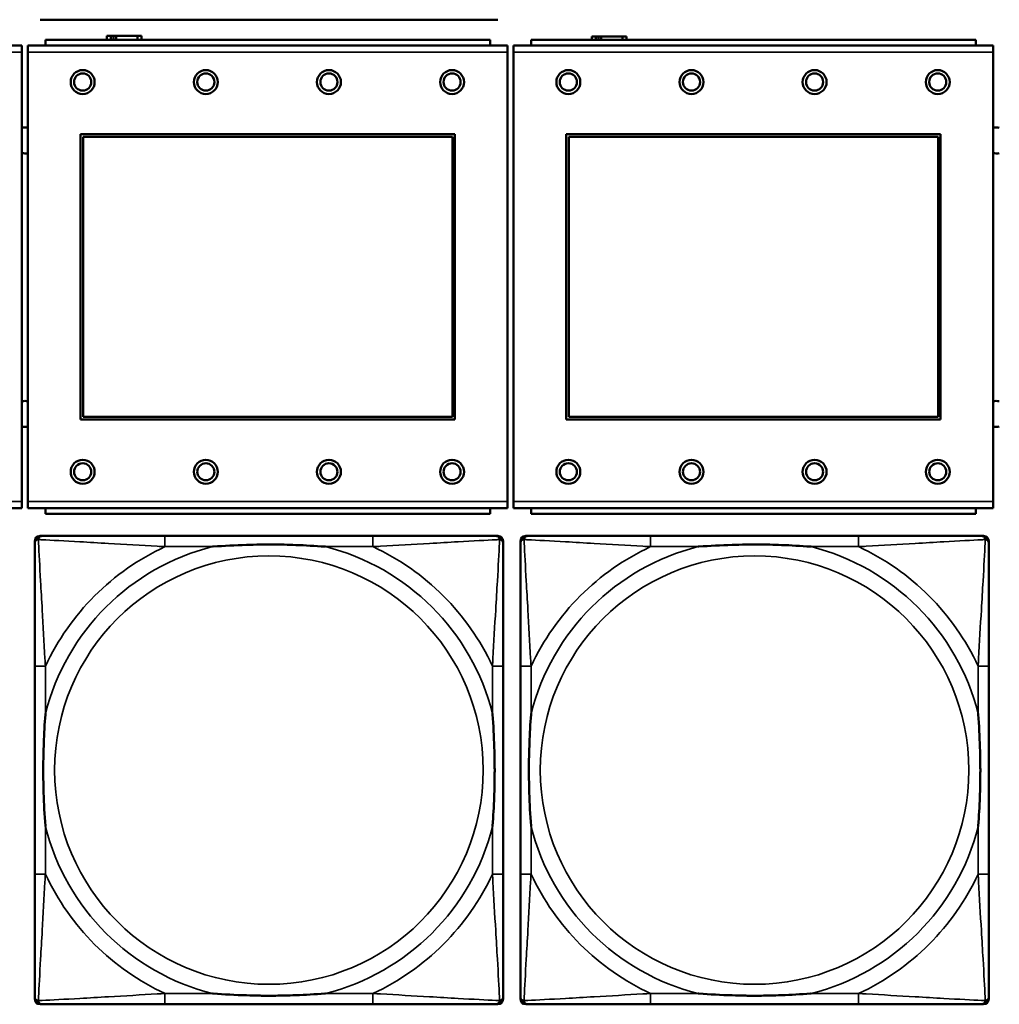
# Model space of a CAD drawing. Header units: inches. Extents: x 1.9 to 64.4, y 1.6 to 69.2.
# Tile 159 of 256: x 36.6 to 38.1, y 50.9 to 52.3. Entities that reach past the tile are written whole.
import ezdxf

# ---------------------------------------------------------------- set-up
doc = ezdxf.new("R2010")
doc.units = ezdxf.units.IN
doc.header["$MEASUREMENT"] = 0
doc.layers.add('Visible (ANSI)', color=7, linetype='Continuous', lineweight=50)
doc.layers.add('Visible Narrow (ANSI)', color=7, linetype='Continuous', lineweight=35)

msp = doc.modelspace()

# ---------------------------------------------------------------- linework, layer by layer
at = {"layer": 'Visible (ANSI)'}
for p, q in [((37.3236, 52.341), (36.6544, 52.341)), ((36.7577, 52.3176), (36.7519, 52.3176)), ((36.7519, 52.3176), (36.7519, 52.3114)), ((36.7577, 52.3176), (36.7617, 52.3176)), ((36.7577, 52.3114), (36.7577, 52.3176)), ((36.7617, 52.3114), (36.7617, 52.3176)), ((36.7617, 52.3176), (36.7658, 52.3176)), ((36.7658, 52.3176), (36.7658, 52.3114)), ((36.7658, 52.3176), (36.797, 52.3176)), ((36.797, 52.3176), (36.797, 52.3114)), ((36.8029, 52.3176), (36.797, 52.3176)), ((36.8029, 52.3114), (36.8029, 52.3176)), ((37.4667, 52.3166), (37.4609, 52.3166)), ((37.4609, 52.3166), (37.4609, 52.3114)), ((37.4667, 52.3166), (37.4707, 52.3166)), ((37.4667, 52.3114), (37.4667, 52.3166)), ((37.4707, 52.3114), (37.4707, 52.3166)), ((37.4707, 52.3166), (37.4748, 52.3166)), ((37.4748, 52.3166), (37.4748, 52.3114)), ((37.4748, 52.3166), (37.506, 52.3166)), ((37.506, 52.3166), (37.506, 52.3114)), ((37.5119, 52.3166), (37.506, 52.3166)), ((37.5119, 52.3114), (37.5119, 52.3166)), ((36.6277, 52.3034), (35.9267, 52.3034)), ((36.6277, 52.3034), (36.6277, 52.2934)), ((37.3377, 52.3034), (36.6367, 52.3034)), ((36.6367, 52.2934), (36.6367, 52.3034)), ((37.3122, 52.3114), (36.6622, 52.3114)), ((36.6622, 52.3034), (36.6622, 52.3114)), ((37.3122, 52.3114), (37.3122, 52.3034)), ((37.3377, 52.3034), (37.3377, 52.2934)), ((38.0477, 52.3034), (37.3467, 52.3034)), ((37.3467, 52.2934), (37.3467, 52.3034)), ((38.0222, 52.3114), (37.3722, 52.3114)), ((37.3722, 52.3034), (37.3722, 52.3114)), ((38.0222, 52.3114), (38.0222, 52.3034)), ((38.0477, 52.3034), (38.0477, 52.2934)), ((36.6277, 51.6364), (36.6277, 52.2934)), ((36.6367, 52.2934), (36.6367, 51.6364)), ((37.3377, 51.6364), (37.3377, 52.2934)), ((37.3467, 52.2934), (37.3467, 51.6364)), ((38.0477, 51.6364), (38.0477, 52.2934)), ((36.7137, 51.7564), (36.7137, 52.1734)), ((36.7137, 52.1734), (37.2607, 52.1734)), ((37.2607, 52.1734), (37.2607, 51.7564)), ((37.4237, 51.7564), (37.4237, 52.1734)), ((37.4237, 52.1734), (37.9707, 52.1734)), ((37.9707, 52.1734), (37.9707, 51.7564)), ((36.7173, 52.1698), (37.2571, 52.1698)), ((36.7173, 51.76), (36.7173, 52.1698)), ((37.2571, 52.1698), (37.2571, 51.76)), ((37.4273, 52.1698), (37.9671, 52.1698)), ((37.4273, 51.76), (37.4273, 52.1698)), ((37.9671, 52.1698), (37.9671, 51.76)), ((37.2607, 51.7564), (36.7137, 51.7564)), ((37.2571, 51.76), (36.7173, 51.76)), ((37.9707, 51.7564), (37.4237, 51.7564)), ((37.9671, 51.76), (37.4273, 51.76)), ((35.9267, 51.6264), (36.6277, 51.6264)), ((36.6277, 51.6364), (36.6277, 51.6264)), ((36.6367, 51.6264), (36.6367, 51.6364)), ((36.6367, 51.6264), (37.3377, 51.6264)), ((36.6622, 51.6264), (36.6622, 51.6184)), ((37.3122, 51.6184), (37.3122, 51.6264)), ((37.3377, 51.6364), (37.3377, 51.6264)), ((37.3467, 51.6264), (37.3467, 51.6364)), ((37.3467, 51.6264), (38.0477, 51.6264)), ((37.3722, 51.6264), (37.3722, 51.6184)), ((38.0222, 51.6184), (38.0222, 51.6264)), ((38.0477, 51.6364), (38.0477, 51.6264)), ((37.3122, 51.6184), (36.6622, 51.6184)), ((38.0222, 51.6184), (37.3722, 51.6184)), ((36.6544, 51.586), (36.6583, 51.586)), ((37.141, 51.586), (36.837, 51.586)), ((37.3197, 51.586), (37.3236, 51.586)), ((37.3644, 51.586), (37.3683, 51.586)), ((37.851, 51.586), (37.547, 51.586)), ((38.0297, 51.586), (38.0336, 51.586)), ((36.6465, 50.9089), (36.6465, 51.5781)), ((37.3315, 51.5781), (37.3315, 51.5742)), ((37.3565, 50.9089), (37.3565, 51.5781)), ((38.0415, 51.5781), (38.0415, 51.5742)), ((36.6465, 51.3955), (36.6465, 51.0915)), ((37.3315, 51.0915), (37.3315, 51.3955)), ((37.3565, 51.3955), (37.3565, 51.0915)), ((38.0415, 51.0915), (38.0415, 51.3955)), ((37.3315, 50.9128), (37.3315, 50.9089)), ((38.0415, 50.9128), (38.0415, 50.9089)), ((37.3236, 50.901), (36.6544, 50.901)), ((36.837, 50.901), (37.141, 50.901)), ((38.0336, 50.901), (37.3644, 50.901)), ((37.547, 50.901), (37.851, 50.901))]:
    msp.add_line(p, q, dxfattribs=at)
for centre, radius in [((36.7167, 52.2498), 0.0175), ((36.7167, 52.2498), 0.0125), ((36.8967, 52.2498), 0.0175), ((36.8967, 52.2498), 0.0125), ((37.0767, 52.2498), 0.0175), ((37.0767, 52.2498), 0.0125), ((37.2567, 52.2498), 0.0175), ((37.2567, 52.2498), 0.0125), ((37.4267, 52.2498), 0.0175), ((37.4267, 52.2498), 0.0125), ((37.6067, 52.2498), 0.0175), ((37.6067, 52.2498), 0.0125), ((37.7867, 52.2498), 0.0175), ((37.7867, 52.2498), 0.0125), ((37.9667, 52.2498), 0.0175), ((37.9667, 52.2498), 0.0125), ((36.7167, 51.6798), 0.0175), ((36.8967, 51.6798), 0.0175), ((37.0767, 51.6798), 0.0175), ((37.2567, 51.6798), 0.0175), ((37.4267, 51.6798), 0.0175), ((37.6067, 51.6798), 0.0175), ((37.7867, 51.6798), 0.0175), ((37.9667, 51.6798), 0.0175), ((36.7167, 51.6798), 0.0125), ((36.8967, 51.6798), 0.0125), ((37.0767, 51.6798), 0.0125), ((37.2567, 51.6798), 0.0125), ((37.4267, 51.6798), 0.0125), ((37.6067, 51.6798), 0.0125), ((37.7867, 51.6798), 0.0125), ((37.9667, 51.6798), 0.0125)]:
    msp.add_circle(centre, radius, dxfattribs=at)
for centre, radius, start, end in [((36.6324, 52.1644), 0.019, 76.8578, 104.2596), ((38.0525, 52.1644), 0.019, 77.2601, 104.6645), ((36.6324, 52.1644), 0.019, 255.7404, 283.1422), ((38.0525, 52.1644), 0.019, 255.3355, 282.7399), ((36.6324, 51.7644), 0.019, 76.8578, 104.2596), ((38.0525, 51.7644), 0.019, 77.2601, 104.6645), ((36.6324, 51.7644), 0.019, 255.7404, 283.1422), ((38.0525, 51.7644), 0.019, 255.3355, 282.7399), ((36.6544, 51.5781), 0.00787, 90, 180), ((36.6583, 51.5742), 0.0118, 90, 180), ((37.3197, 51.5742), 0.0118, 0, 90), ((37.3236, 51.5781), 0.00787, 0, 90), ((37.3644, 51.5781), 0.00787, 90, 180), ((37.3683, 51.5742), 0.0118, 90, 180), ((38.0297, 51.5742), 0.0118, 0, 90), ((38.0336, 51.5781), 0.00787, 0, 90), ((36.6583, 50.9128), 0.0118, 180, 270), ((36.6544, 50.9089), 0.00787, 180, 270), ((37.3197, 50.9128), 0.0118, 270, 360), ((37.3236, 50.9089), 0.00787, 270, 0), ((37.3683, 50.9128), 0.0118, 180, 270), ((37.3644, 50.9089), 0.00787, 180, 270), ((38.0297, 50.9128), 0.0118, 270, 360), ((38.0336, 50.9089), 0.00787, 270, 0)]:
    msp.add_arc(centre, radius, start, end, dxfattribs=at)
for points, knots in [([(36.837, 51.586), (36.8335, 51.586), (36.8299, 51.586), (36.8263, 51.586), (36.7931, 51.586), (36.7594, 51.586), (36.7285, 51.586), (36.7016, 51.586), (36.676, 51.586), (36.6626, 51.586), (36.661, 51.586), (36.6595, 51.586), (36.6583, 51.586)], [0, 0, 0, 0, 0.0272471, 0.0272471, 0.0272471, 0.2790553, 0.2790553, 0.2790553, 0.4988354, 0.4988354, 0.4988354, 0.5252205, 0.5252205, 0.5252205, 0.5252205]), ([(37.3197, 51.586), (37.3048, 51.586), (37.2632, 51.586), (37.2226, 51.586), (37.196, 51.586), (37.1682, 51.586), (37.141, 51.586)], [-0.5252205, -0.5252205, -0.5252205, -0.5252205, -0.20743, -0.20743, -0.20743, 0, 0, 0, 0]), ([(37.547, 51.586), (37.5435, 51.586), (37.5399, 51.586), (37.5363, 51.586), (37.5031, 51.586), (37.4694, 51.586), (37.4385, 51.586), (37.4116, 51.586), (37.386, 51.586), (37.3726, 51.586), (37.371, 51.586), (37.3695, 51.586), (37.3683, 51.586)], [0, 0, 0, 0, 0.0272471, 0.0272471, 0.0272471, 0.2790553, 0.2790553, 0.2790553, 0.4988354, 0.4988354, 0.4988354, 0.5252205, 0.5252205, 0.5252205, 0.5252205]), ([(38.0297, 51.586), (38.0148, 51.586), (37.9732, 51.586), (37.9326, 51.586), (37.906, 51.586), (37.8782, 51.586), (37.851, 51.586)], [-0.5252205, -0.5252205, -0.5252205, -0.5252205, -0.20743, -0.20743, -0.20743, 0, 0, 0, 0]), ([(36.6465, 51.5742), (36.6465, 51.5593), (36.6465, 51.5177), (36.6465, 51.4771), (36.6465, 51.4505), (36.6465, 51.4227), (36.6465, 51.3955)], [-0.5252205, -0.5252205, -0.5252205, -0.5252205, -0.20743, -0.20743, -0.20743, 0, 0, 0, 0]), ([(36.9063, 51.5703), (36.9067, 51.5703), (36.9071, 51.5703), (36.9236, 51.5716), (36.9397, 51.5724), (36.9627, 51.5731), (36.9694, 51.5733), (36.9785, 51.5734), (36.981, 51.5734), (36.9851, 51.5734), (36.9867, 51.5734), (36.9898, 51.5734), (36.9913, 51.5734), (36.9949, 51.5734), (36.997, 51.5734), (37.0031, 51.5734), (37.0073, 51.5733), (37.017, 51.5731), (37.0226, 51.5729), (37.0424, 51.5722), (37.0564, 51.5714), (37.0709, 51.5703), (37.0713, 51.5703), (37.0718, 51.5703)], [-0.416114, -0.416114, -0.416114, -0.416114, -0.4127691, -0.4127691, -0.2896446, -0.2896446, -0.2388934, -0.2388934, -0.2201881, -0.2201881, -0.2080204, -0.2080204, -0.196499, -0.196499, -0.1809939, -0.1809939, -0.149741, -0.149741, -0.1073162, -0.1073162, 0, 0, 0.0033356, 0.0033356, 0.0033356, 0.0033356]), ([(37.3315, 51.3955), (37.3315, 51.399), (37.3315, 51.4026), (37.3315, 51.4062), (37.3315, 51.4394), (37.3315, 51.4731), (37.3315, 51.504), (37.3315, 51.5309), (37.3315, 51.5565), (37.3315, 51.5699), (37.3315, 51.5715), (37.3315, 51.573), (37.3315, 51.5742)], [0, 0, 0, 0, 0.0272471, 0.0272471, 0.0272471, 0.2790553, 0.2790553, 0.2790553, 0.4988354, 0.4988354, 0.4988354, 0.5252205, 0.5252205, 0.5252205, 0.5252205]), ([(37.3565, 51.5742), (37.3565, 51.5593), (37.3565, 51.5177), (37.3565, 51.4771), (37.3565, 51.4505), (37.3565, 51.4227), (37.3565, 51.3955)], [-0.5252205, -0.5252205, -0.5252205, -0.5252205, -0.20743, -0.20743, -0.20743, 0, 0, 0, 0]), ([(37.6163, 51.5703), (37.6167, 51.5703), (37.6171, 51.5703), (37.6336, 51.5716), (37.6497, 51.5724), (37.6727, 51.5731), (37.6794, 51.5733), (37.6885, 51.5734), (37.691, 51.5734), (37.6951, 51.5734), (37.6967, 51.5734), (37.6998, 51.5734), (37.7013, 51.5734), (37.7049, 51.5734), (37.707, 51.5734), (37.7131, 51.5734), (37.7173, 51.5733), (37.727, 51.5731), (37.7326, 51.5729), (37.7524, 51.5722), (37.7664, 51.5714), (37.7809, 51.5703), (37.7813, 51.5703), (37.7818, 51.5703)], [-0.416114, -0.416114, -0.416114, -0.416114, -0.4127691, -0.4127691, -0.2896446, -0.2896446, -0.2388934, -0.2388934, -0.2201881, -0.2201881, -0.2080204, -0.2080204, -0.196499, -0.196499, -0.1809939, -0.1809939, -0.149741, -0.149741, -0.1073162, -0.1073162, 0, 0, 0.0033356, 0.0033356, 0.0033356, 0.0033356]), ([(38.0415, 51.3955), (38.0415, 51.399), (38.0415, 51.4026), (38.0415, 51.4062), (38.0415, 51.4394), (38.0415, 51.4731), (38.0415, 51.504), (38.0415, 51.5309), (38.0415, 51.5565), (38.0415, 51.5699), (38.0415, 51.5715), (38.0415, 51.573), (38.0415, 51.5742)], [0, 0, 0, 0, 0.0272471, 0.0272471, 0.0272471, 0.2790553, 0.2790553, 0.2790553, 0.4988354, 0.4988354, 0.4988354, 0.5252205, 0.5252205, 0.5252205, 0.5252205]), ([(36.6622, 51.1608), (36.6622, 51.1612), (36.6622, 51.1616), (36.6609, 51.1781), (36.6601, 51.1942), (36.6594, 51.2171), (36.6592, 51.2238), (36.6591, 51.233), (36.6591, 51.2355), (36.6591, 51.2396), (36.6591, 51.2412), (36.6591, 51.2443), (36.6591, 51.2458), (36.6591, 51.2494), (36.6591, 51.2515), (36.6591, 51.2576), (36.6592, 51.2618), (36.6594, 51.2715), (36.6596, 51.2771), (36.6603, 51.2969), (36.6611, 51.3109), (36.6622, 51.3254), (36.6622, 51.3258), (36.6622, 51.3262)], [-0.416114, -0.416114, -0.416114, -0.416114, -0.4127691, -0.4127691, -0.2896446, -0.2896446, -0.2388934, -0.2388934, -0.2201881, -0.2201881, -0.2080204, -0.2080204, -0.196499, -0.196499, -0.1809939, -0.1809939, -0.149741, -0.149741, -0.1073162, -0.1073162, 0, 0, 0.0033356, 0.0033356, 0.0033356, 0.0033356]), ([(37.3158, 51.3262), (37.3158, 51.3258), (37.3158, 51.3254), (37.3171, 51.3089), (37.3179, 51.2928), (37.3187, 51.2699), (37.3188, 51.2632), (37.3189, 51.254), (37.3189, 51.2515), (37.3189, 51.2474), (37.319, 51.2458), (37.319, 51.2427), (37.319, 51.2412), (37.3189, 51.2376), (37.3189, 51.2356), (37.3189, 51.2294), (37.3188, 51.2252), (37.3186, 51.2155), (37.3184, 51.2099), (37.3177, 51.1902), (37.3169, 51.1761), (37.3158, 51.1616), (37.3158, 51.1612), (37.3158, 51.1608)], [-0.416114, -0.416114, -0.416114, -0.416114, -0.4127691, -0.4127691, -0.2896446, -0.2896446, -0.2388934, -0.2388934, -0.2201881, -0.2201881, -0.2080204, -0.2080204, -0.196499, -0.196499, -0.1809939, -0.1809939, -0.149741, -0.149741, -0.1073162, -0.1073162, 0, 0, 0.0033356, 0.0033356, 0.0033356, 0.0033356]), ([(37.3722, 51.1608), (37.3722, 51.1612), (37.3722, 51.1616), (37.3709, 51.1781), (37.3701, 51.1942), (37.3694, 51.2171), (37.3692, 51.2238), (37.3691, 51.233), (37.3691, 51.2355), (37.3691, 51.2396), (37.3691, 51.2412), (37.3691, 51.2443), (37.3691, 51.2458), (37.3691, 51.2494), (37.3691, 51.2515), (37.3691, 51.2576), (37.3692, 51.2618), (37.3694, 51.2715), (37.3696, 51.2771), (37.3703, 51.2969), (37.3711, 51.3109), (37.3722, 51.3254), (37.3722, 51.3258), (37.3722, 51.3262)], [-0.416114, -0.416114, -0.416114, -0.416114, -0.4127691, -0.4127691, -0.2896446, -0.2896446, -0.2388934, -0.2388934, -0.2201881, -0.2201881, -0.2080204, -0.2080204, -0.196499, -0.196499, -0.1809939, -0.1809939, -0.149741, -0.149741, -0.1073162, -0.1073162, 0, 0, 0.0033356, 0.0033356, 0.0033356, 0.0033356]), ([(38.0258, 51.3262), (38.0258, 51.3258), (38.0258, 51.3254), (38.0271, 51.3089), (38.0279, 51.2928), (38.0287, 51.2699), (38.0288, 51.2632), (38.0289, 51.254), (38.0289, 51.2515), (38.0289, 51.2474), (38.029, 51.2458), (38.029, 51.2427), (38.029, 51.2412), (38.0289, 51.2376), (38.0289, 51.2356), (38.0289, 51.2294), (38.0288, 51.2252), (38.0286, 51.2155), (38.0284, 51.2099), (38.0277, 51.1902), (38.0269, 51.1761), (38.0258, 51.1616), (38.0258, 51.1612), (38.0258, 51.1608)], [-0.416114, -0.416114, -0.416114, -0.416114, -0.4127691, -0.4127691, -0.2896446, -0.2896446, -0.2388934, -0.2388934, -0.2201881, -0.2201881, -0.2080204, -0.2080204, -0.196499, -0.196499, -0.1809939, -0.1809939, -0.149741, -0.149741, -0.1073162, -0.1073162, 0, 0, 0.0033356, 0.0033356, 0.0033356, 0.0033356]), ([(36.6465, 51.0915), (36.6465, 51.0643), (36.6465, 51.0365), (36.6465, 51.0099), (36.6465, 50.9693), (36.6465, 50.9277), (36.6465, 50.9128)], [3.9382945, 3.9382945, 3.9382945, 3.9382945, 4.1457245, 4.1457245, 4.1457245, 4.463515, 4.463515, 4.463515, 4.463515]), ([(37.3315, 50.9128), (37.3315, 50.9277), (37.3315, 50.9693), (37.3315, 51.0099), (37.3315, 51.0365), (37.3315, 51.0643), (37.3315, 51.0915)], [-0.5252205, -0.5252205, -0.5252205, -0.5252205, -0.20743, -0.20743, -0.20743, 0, 0, 0, 0]), ([(37.3565, 51.0915), (37.3565, 51.0643), (37.3565, 51.0365), (37.3565, 51.0099), (37.3565, 50.9693), (37.3565, 50.9277), (37.3565, 50.9128)], [3.9382945, 3.9382945, 3.9382945, 3.9382945, 4.1457245, 4.1457245, 4.1457245, 4.463515, 4.463515, 4.463515, 4.463515]), ([(38.0415, 50.9128), (38.0415, 50.9277), (38.0415, 50.9693), (38.0415, 51.0099), (38.0415, 51.0365), (38.0415, 51.0643), (38.0415, 51.0915)], [-0.5252205, -0.5252205, -0.5252205, -0.5252205, -0.20743, -0.20743, -0.20743, 0, 0, 0, 0]), ([(37.0718, 50.9167), (37.0713, 50.9167), (37.0709, 50.9167), (37.0564, 50.9156), (37.0424, 50.9148), (37.0226, 50.9141), (37.017, 50.9139), (37.0073, 50.9137), (37.0031, 50.9136), (36.997, 50.9136), (36.9949, 50.9136), (36.9913, 50.9136), (36.9898, 50.9136), (36.9867, 50.9136), (36.9851, 50.9136), (36.981, 50.9136), (36.9785, 50.9136), (36.9694, 50.9137), (36.9627, 50.9139), (36.9397, 50.9146), (36.9236, 50.9154), (36.9071, 50.9167), (36.9067, 50.9167), (36.9063, 50.9167)], [-0.4149464, -0.4149464, -0.4149464, -0.4149464, -0.41162, -0.41162, -0.3046026, -0.3046026, -0.2622958, -0.2622958, -0.23113, -0.23113, -0.215668, -0.215668, -0.2041787, -0.2041787, -0.1920448, -0.1920448, -0.1733916, -0.1733916, -0.1227817, -0.1227817, 0, 0, 0.0033356, 0.0033356, 0.0033356, 0.0033356]), ([(37.7818, 50.9167), (37.7813, 50.9167), (37.7809, 50.9167), (37.7664, 50.9156), (37.7524, 50.9148), (37.7326, 50.9141), (37.727, 50.9139), (37.7173, 50.9137), (37.7131, 50.9136), (37.707, 50.9136), (37.7049, 50.9136), (37.7013, 50.9136), (37.6998, 50.9136), (37.6967, 50.9136), (37.6951, 50.9136), (37.691, 50.9136), (37.6885, 50.9136), (37.6794, 50.9137), (37.6727, 50.9139), (37.6497, 50.9146), (37.6336, 50.9154), (37.6171, 50.9167), (37.6167, 50.9167), (37.6163, 50.9167)], [-0.4149464, -0.4149464, -0.4149464, -0.4149464, -0.41162, -0.41162, -0.3046026, -0.3046026, -0.2622958, -0.2622958, -0.23113, -0.23113, -0.215668, -0.215668, -0.2041787, -0.2041787, -0.1920448, -0.1920448, -0.1733916, -0.1733916, -0.1227817, -0.1227817, 0, 0, 0.0033356, 0.0033356, 0.0033356, 0.0033356]), ([(36.6583, 50.901), (36.6732, 50.901), (36.7148, 50.901), (36.7554, 50.901), (36.782, 50.901), (36.8098, 50.901), (36.837, 50.901)], [-0.5252205, -0.5252205, -0.5252205, -0.5252205, -0.20743, -0.20743, -0.20743, 0, 0, 0, 0]), ([(37.141, 50.901), (37.1682, 50.901), (37.196, 50.901), (37.2226, 50.901), (37.2632, 50.901), (37.3048, 50.901), (37.3197, 50.901)], [3.9382945, 3.9382945, 3.9382945, 3.9382945, 4.1457245, 4.1457245, 4.1457245, 4.463515, 4.463515, 4.463515, 4.463515]), ([(37.3683, 50.901), (37.3832, 50.901), (37.4248, 50.901), (37.4654, 50.901), (37.492, 50.901), (37.5198, 50.901), (37.547, 50.901)], [-0.5252205, -0.5252205, -0.5252205, -0.5252205, -0.20743, -0.20743, -0.20743, 0, 0, 0, 0]), ([(37.851, 50.901), (37.8782, 50.901), (37.906, 50.901), (37.9326, 50.901), (37.9732, 50.901), (38.0148, 50.901), (38.0297, 50.901)], [3.9382945, 3.9382945, 3.9382945, 3.9382945, 4.1457245, 4.1457245, 4.1457245, 4.463515, 4.463515, 4.463515, 4.463515])]:
    msp.add_open_spline(points, degree=3, knots=knots, dxfattribs=at)
at = {"layer": 'Visible Narrow (ANSI)'}
for p, q in [((35.9267, 52.2934), (36.6277, 52.2934)), ((36.6367, 52.2934), (37.3377, 52.2934)), ((37.3467, 52.2934), (38.0477, 52.2934)), ((36.6277, 51.6364), (35.9267, 51.6364)), ((37.3377, 51.6364), (36.6367, 51.6364)), ((38.0477, 51.6364), (37.3467, 51.6364)), ((36.837, 51.586), (36.837, 51.5703)), ((37.141, 51.586), (37.141, 51.5703)), ((37.547, 51.586), (37.547, 51.5703)), ((37.851, 51.586), (37.851, 51.5703)), ((36.837, 51.5703), (36.9063, 51.5703)), ((37.0718, 51.5703), (37.141, 51.5703)), ((37.547, 51.5703), (37.6163, 51.5703)), ((37.7818, 51.5703), (37.851, 51.5703)), ((36.6622, 51.3955), (36.6465, 51.3955)), ((36.6622, 51.3262), (36.6622, 51.3955)), ((37.3315, 51.3955), (37.3158, 51.3955)), ((37.3158, 51.3955), (37.3158, 51.3262)), ((37.3722, 51.3955), (37.3565, 51.3955)), ((37.3722, 51.3262), (37.3722, 51.3955)), ((38.0415, 51.3955), (38.0258, 51.3955)), ((38.0258, 51.3955), (38.0258, 51.3262)), ((36.6622, 51.0915), (36.6622, 51.1608)), ((37.3158, 51.1608), (37.3158, 51.0915)), ((37.3722, 51.0915), (37.3722, 51.1608)), ((38.0258, 51.1608), (38.0258, 51.0915)), ((36.6622, 51.0915), (36.6465, 51.0915)), ((37.3315, 51.0915), (37.3158, 51.0915)), ((37.3722, 51.0915), (37.3565, 51.0915)), ((38.0415, 51.0915), (38.0258, 51.0915)), ((36.837, 50.9167), (36.837, 50.901)), ((36.9063, 50.9167), (36.837, 50.9167)), ((37.141, 50.9167), (37.0718, 50.9167)), ((37.141, 50.9167), (37.141, 50.901)), ((37.547, 50.9167), (37.547, 50.901)), ((37.6163, 50.9167), (37.547, 50.9167)), ((37.851, 50.9167), (37.7818, 50.9167)), ((37.851, 50.9167), (37.851, 50.901))]:
    msp.add_line(p, q, dxfattribs=at)
for centre in [(36.989, 51.2435), (37.699, 51.2435)]:
    msp.add_circle(centre, 0.3133, dxfattribs=at)
for centre, radius, start, end in [((36.989, 51.2435), 0.3371, 104.2103, 165.7897), ((36.989, 51.2435), 0.3604, 114.9407, 155.0593), ((36.989, 51.2435), 0.3371, 14.2103, 75.7897), ((36.989, 51.2435), 0.3604, 24.9407, 65.0593), ((37.699, 51.2435), 0.3371, 104.2103, 165.7897), ((37.699, 51.2435), 0.3604, 114.9407, 155.0593), ((37.699, 51.2435), 0.3371, 14.2103, 75.7897), ((37.699, 51.2435), 0.3604, 24.9407, 65.0593), ((36.989, 51.2435), 0.3371, 194.2103, 255.7897), ((36.989, 51.2435), 0.3371, 284.2103, 345.7897), ((37.699, 51.2435), 0.3371, 194.2103, 255.7897), ((37.699, 51.2435), 0.3371, 284.2103, 345.7897), ((36.989, 51.2435), 0.3604, 204.9407, 245.0593), ((36.989, 51.2435), 0.3604, 294.9407, 335.0593), ((37.699, 51.2435), 0.3604, 204.9407, 245.0593), ((37.699, 51.2435), 0.3604, 294.9407, 335.0593)]:
    msp.add_arc(centre, radius, start, end, dxfattribs=at)
for points, knots in [([(36.6518, 51.5807), (36.652, 51.5813), (36.6522, 51.5819), (36.6527, 51.5829), (36.653, 51.5834), (36.6536, 51.5841), (36.6539, 51.5844), (36.6543, 51.5847), (36.6544, 51.5848), (36.6548, 51.5851), (36.6551, 51.5852), (36.6557, 51.5855), (36.6561, 51.5857), (36.6571, 51.5859), (36.6577, 51.586), (36.6583, 51.586)], [-0.00012419, -0.00012419, -0.00012419, -0.00012419, 0.00449537, 0.00449537, 0.00977487, 0.00977487, 0.01307456, 0.01307456, 0.0147244, 0.0147244, 0.01736415, 0.01736415, 0.02158775, 0.02158775, 0.02627331, 0.02627331, 0.02627331, 0.02627331]), ([(37.3197, 51.586), (37.3203, 51.586), (37.3209, 51.5859), (37.3219, 51.5857), (37.3223, 51.5855), (37.323, 51.5852), (37.3232, 51.5851), (37.3236, 51.5848), (37.3237, 51.5847), (37.3241, 51.5844), (37.3244, 51.5841), (37.325, 51.5834), (37.3253, 51.5829), (37.3258, 51.5819), (37.3261, 51.5813), (37.3262, 51.5807)], [-0.02627331, -0.02627331, -0.02627331, -0.02627331, -0.02158775, -0.02158775, -0.01736415, -0.01736415, -0.0147244, -0.0147244, -0.01307456, -0.01307456, -0.00977487, -0.00977487, -0.00449537, -0.00449537, 0.00012419, 0.00012419, 0.00012419, 0.00012419]), ([(37.3618, 51.5807), (37.362, 51.5813), (37.3622, 51.5819), (37.3627, 51.5829), (37.363, 51.5834), (37.3636, 51.5841), (37.3639, 51.5844), (37.3643, 51.5847), (37.3644, 51.5848), (37.3648, 51.5851), (37.3651, 51.5852), (37.3657, 51.5855), (37.3661, 51.5857), (37.3671, 51.5859), (37.3677, 51.586), (37.3683, 51.586)], [-0.00012419, -0.00012419, -0.00012419, -0.00012419, 0.00449537, 0.00449537, 0.00977487, 0.00977487, 0.01307456, 0.01307456, 0.0147244, 0.0147244, 0.01736415, 0.01736415, 0.02158775, 0.02158775, 0.02627331, 0.02627331, 0.02627331, 0.02627331]), ([(38.0297, 51.586), (38.0303, 51.586), (38.0309, 51.5859), (38.0319, 51.5857), (38.0323, 51.5855), (38.033, 51.5852), (38.0332, 51.5851), (38.0336, 51.5848), (38.0337, 51.5847), (38.0341, 51.5844), (38.0344, 51.5841), (38.035, 51.5834), (38.0353, 51.5829), (38.0358, 51.5819), (38.0361, 51.5813), (38.0362, 51.5807)], [-0.02627331, -0.02627331, -0.02627331, -0.02627331, -0.02158775, -0.02158775, -0.01736415, -0.01736415, -0.0147244, -0.0147244, -0.01307456, -0.01307456, -0.00977487, -0.00977487, -0.00449537, -0.00449537, 0.00012419, 0.00012419, 0.00012419, 0.00012419]), ([(36.6465, 51.5742), (36.6465, 51.5748), (36.6466, 51.5754), (36.6468, 51.5764), (36.647, 51.5768), (36.6473, 51.5775), (36.6474, 51.5777), (36.6477, 51.5781), (36.6478, 51.5782), (36.6481, 51.5786), (36.6484, 51.5789), (36.6491, 51.5795), (36.6496, 51.5798), (36.6507, 51.5803), (36.6512, 51.5806), (36.6518, 51.5807)], [-0.02627331, -0.02627331, -0.02627331, -0.02627331, -0.02158775, -0.02158775, -0.01736415, -0.01736415, -0.0147244, -0.0147244, -0.01307456, -0.01307456, -0.00977487, -0.00977487, -0.00449537, -0.00449537, 0.00012419, 0.00012419, 0.00012419, 0.00012419]), ([(36.6622, 51.3955), (36.662, 51.3992), (36.6618, 51.403), (36.6603, 51.4303), (36.6589, 51.4545), (36.6567, 51.4924), (36.6559, 51.5064), (36.6539, 51.5416), (36.6528, 51.5618), (36.652, 51.5772), (36.6519, 51.579), (36.6518, 51.5807)], [0, 0, 0, 0, 0.0278591, 0.0278591, 0.201273, 0.201273, 0.3066357, 0.3066357, 0.475216, 0.475216, 0.5007189, 0.5007189, 0.5007189, 0.5007189]), ([(36.6518, 51.5807), (36.6535, 51.5806), (36.6553, 51.5805), (36.6707, 51.5797), (36.6909, 51.5787), (36.7261, 51.5767), (36.7401, 51.5758), (36.778, 51.5736), (36.8022, 51.5722), (36.8295, 51.5707), (36.8333, 51.5705), (36.837, 51.5703)], [-0.5007189, -0.5007189, -0.5007189, -0.5007189, -0.475216, -0.475216, -0.3066357, -0.3066357, -0.201273, -0.201273, -0.0278591, -0.0278591, 0, 0, 0, 0]), ([(37.141, 51.5703), (37.1447, 51.5705), (37.1485, 51.5707), (37.1758, 51.5722), (37.2, 51.5736), (37.2379, 51.5758), (37.2519, 51.5767), (37.2872, 51.5787), (37.3073, 51.5797), (37.3227, 51.5805), (37.3245, 51.5806), (37.3262, 51.5807)], [0, 0, 0, 0, 0.0278591, 0.0278591, 0.201273, 0.201273, 0.3066357, 0.3066357, 0.475216, 0.475216, 0.5007189, 0.5007189, 0.5007189, 0.5007189]), ([(37.3262, 51.5807), (37.3262, 51.579), (37.3261, 51.5772), (37.3252, 51.5618), (37.3242, 51.5416), (37.3222, 51.5064), (37.3213, 51.4924), (37.3191, 51.4545), (37.3177, 51.4303), (37.3162, 51.403), (37.316, 51.3992), (37.3158, 51.3955)], [-0.5007189, -0.5007189, -0.5007189, -0.5007189, -0.475216, -0.475216, -0.3066357, -0.3066357, -0.201273, -0.201273, -0.0278591, -0.0278591, 0, 0, 0, 0]), ([(37.3262, 51.5807), (37.3268, 51.5806), (37.3274, 51.5803), (37.3284, 51.5798), (37.3289, 51.5795), (37.3296, 51.5789), (37.3299, 51.5786), (37.3302, 51.5782), (37.3303, 51.5781), (37.3306, 51.5777), (37.3307, 51.5775), (37.331, 51.5768), (37.3312, 51.5764), (37.3315, 51.5754), (37.3315, 51.5748), (37.3315, 51.5742)], [-0.00012419, -0.00012419, -0.00012419, -0.00012419, 0.00449537, 0.00449537, 0.00977487, 0.00977487, 0.01307456, 0.01307456, 0.0147244, 0.0147244, 0.01736415, 0.01736415, 0.02158775, 0.02158775, 0.02627331, 0.02627331, 0.02627331, 0.02627331]), ([(37.3565, 51.5742), (37.3565, 51.5748), (37.3566, 51.5754), (37.3568, 51.5764), (37.357, 51.5768), (37.3573, 51.5775), (37.3574, 51.5777), (37.3577, 51.5781), (37.3578, 51.5782), (37.3581, 51.5786), (37.3584, 51.5789), (37.3591, 51.5795), (37.3596, 51.5798), (37.3607, 51.5803), (37.3612, 51.5806), (37.3618, 51.5807)], [-0.02627331, -0.02627331, -0.02627331, -0.02627331, -0.02158775, -0.02158775, -0.01736415, -0.01736415, -0.0147244, -0.0147244, -0.01307456, -0.01307456, -0.00977487, -0.00977487, -0.00449537, -0.00449537, 0.00012419, 0.00012419, 0.00012419, 0.00012419]), ([(37.3722, 51.3955), (37.372, 51.3992), (37.3718, 51.403), (37.3703, 51.4303), (37.3689, 51.4545), (37.3667, 51.4924), (37.3659, 51.5064), (37.3639, 51.5416), (37.3628, 51.5618), (37.362, 51.5772), (37.3619, 51.579), (37.3618, 51.5807)], [0, 0, 0, 0, 0.0278591, 0.0278591, 0.201273, 0.201273, 0.3066357, 0.3066357, 0.475216, 0.475216, 0.5007189, 0.5007189, 0.5007189, 0.5007189]), ([(37.3618, 51.5807), (37.3635, 51.5806), (37.3653, 51.5805), (37.3807, 51.5797), (37.4009, 51.5787), (37.4361, 51.5767), (37.4501, 51.5758), (37.488, 51.5736), (37.5122, 51.5722), (37.5395, 51.5707), (37.5433, 51.5705), (37.547, 51.5703)], [-0.5007189, -0.5007189, -0.5007189, -0.5007189, -0.475216, -0.475216, -0.3066357, -0.3066357, -0.201273, -0.201273, -0.0278591, -0.0278591, 0, 0, 0, 0]), ([(37.851, 51.5703), (37.8547, 51.5705), (37.8585, 51.5707), (37.8858, 51.5722), (37.91, 51.5736), (37.9479, 51.5758), (37.9619, 51.5767), (37.9972, 51.5787), (38.0173, 51.5797), (38.0327, 51.5805), (38.0345, 51.5806), (38.0362, 51.5807)], [0, 0, 0, 0, 0.0278591, 0.0278591, 0.201273, 0.201273, 0.3066357, 0.3066357, 0.475216, 0.475216, 0.5007189, 0.5007189, 0.5007189, 0.5007189]), ([(38.0362, 51.5807), (38.0362, 51.579), (38.0361, 51.5772), (38.0352, 51.5618), (38.0342, 51.5416), (38.0322, 51.5064), (38.0313, 51.4924), (38.0291, 51.4545), (38.0277, 51.4303), (38.0262, 51.403), (38.026, 51.3992), (38.0258, 51.3955)], [-0.5007189, -0.5007189, -0.5007189, -0.5007189, -0.475216, -0.475216, -0.3066357, -0.3066357, -0.201273, -0.201273, -0.0278591, -0.0278591, 0, 0, 0, 0]), ([(38.0362, 51.5807), (38.0368, 51.5806), (38.0374, 51.5803), (38.0384, 51.5798), (38.0389, 51.5795), (38.0396, 51.5789), (38.0399, 51.5786), (38.0402, 51.5782), (38.0403, 51.5781), (38.0406, 51.5777), (38.0407, 51.5775), (38.041, 51.5768), (38.0412, 51.5764), (38.0415, 51.5754), (38.0415, 51.5748), (38.0415, 51.5742)], [-0.00012419, -0.00012419, -0.00012419, -0.00012419, 0.00449537, 0.00449537, 0.00977487, 0.00977487, 0.01307456, 0.01307456, 0.0147244, 0.0147244, 0.01736415, 0.01736415, 0.02158775, 0.02158775, 0.02627331, 0.02627331, 0.02627331, 0.02627331]), ([(36.6518, 50.9063), (36.6519, 50.908), (36.652, 50.9098), (36.6528, 50.9252), (36.6539, 50.9454), (36.6559, 50.9806), (36.6567, 50.9946), (36.6589, 51.0325), (36.6603, 51.0567), (36.6618, 51.084), (36.662, 51.0878), (36.6622, 51.0915)], [-4.4390134, -4.4390134, -4.4390134, -4.4390134, -4.4135105, -4.4135105, -4.2449302, -4.2449302, -4.1395675, -4.1395675, -3.9661536, -3.9661536, -3.9382945, -3.9382945, -3.9382945, -3.9382945]), ([(37.3158, 51.0915), (37.316, 51.0878), (37.3162, 51.084), (37.3177, 51.0567), (37.3191, 51.0325), (37.3213, 50.9946), (37.3222, 50.9806), (37.3242, 50.9454), (37.3252, 50.9252), (37.3261, 50.9098), (37.3262, 50.908), (37.3262, 50.9063)], [0, 0, 0, 0, 0.0278591, 0.0278591, 0.201273, 0.201273, 0.3066357, 0.3066357, 0.475216, 0.475216, 0.5007189, 0.5007189, 0.5007189, 0.5007189]), ([(37.3618, 50.9063), (37.3619, 50.908), (37.362, 50.9098), (37.3628, 50.9252), (37.3639, 50.9454), (37.3659, 50.9806), (37.3667, 50.9946), (37.3689, 51.0325), (37.3703, 51.0567), (37.3718, 51.084), (37.372, 51.0878), (37.3722, 51.0915)], [-4.4390134, -4.4390134, -4.4390134, -4.4390134, -4.4135105, -4.4135105, -4.2449302, -4.2449302, -4.1395675, -4.1395675, -3.9661536, -3.9661536, -3.9382945, -3.9382945, -3.9382945, -3.9382945]), ([(38.0258, 51.0915), (38.026, 51.0878), (38.0262, 51.084), (38.0277, 51.0567), (38.0291, 51.0325), (38.0313, 50.9946), (38.0322, 50.9806), (38.0342, 50.9454), (38.0352, 50.9252), (38.0361, 50.9098), (38.0362, 50.908), (38.0362, 50.9063)], [0, 0, 0, 0, 0.0278591, 0.0278591, 0.201273, 0.201273, 0.3066357, 0.3066357, 0.475216, 0.475216, 0.5007189, 0.5007189, 0.5007189, 0.5007189]), ([(36.6518, 50.9063), (36.6512, 50.9064), (36.6507, 50.9067), (36.6496, 50.9072), (36.6491, 50.9075), (36.6484, 50.9081), (36.6481, 50.9084), (36.6478, 50.9088), (36.6477, 50.9089), (36.6474, 50.9093), (36.6473, 50.9095), (36.647, 50.9102), (36.6468, 50.9106), (36.6466, 50.9116), (36.6465, 50.9122), (36.6465, 50.9128)], [-0.00012419, -0.00012419, -0.00012419, -0.00012419, 0.00449537, 0.00449537, 0.00977487, 0.00977487, 0.01307456, 0.01307456, 0.0147244, 0.0147244, 0.01736415, 0.01736415, 0.02158775, 0.02158775, 0.02627331, 0.02627331, 0.02627331, 0.02627331]), ([(36.837, 50.9167), (36.8333, 50.9165), (36.8295, 50.9163), (36.8022, 50.9148), (36.778, 50.9134), (36.7401, 50.9112), (36.7261, 50.9103), (36.6909, 50.9084), (36.6707, 50.9073), (36.6553, 50.9065), (36.6535, 50.9064), (36.6518, 50.9063)], [0, 0, 0, 0, 0.0278591, 0.0278591, 0.201273, 0.201273, 0.3066357, 0.3066357, 0.475216, 0.475216, 0.5007189, 0.5007189, 0.5007189, 0.5007189]), ([(36.6583, 50.901), (36.6577, 50.901), (36.6571, 50.9011), (36.6561, 50.9013), (36.6557, 50.9015), (36.6551, 50.9018), (36.6548, 50.9019), (36.6544, 50.9022), (36.6543, 50.9023), (36.6539, 50.9026), (36.6536, 50.9029), (36.653, 50.9036), (36.6527, 50.9041), (36.6522, 50.9051), (36.652, 50.9057), (36.6518, 50.9063)], [-0.02627331, -0.02627331, -0.02627331, -0.02627331, -0.02158775, -0.02158775, -0.01736415, -0.01736415, -0.0147244, -0.0147244, -0.01307456, -0.01307456, -0.00977487, -0.00977487, -0.00449537, -0.00449537, 0.00012419, 0.00012419, 0.00012419, 0.00012419]), ([(37.3262, 50.9063), (37.3245, 50.9064), (37.3227, 50.9065), (37.3073, 50.9073), (37.2872, 50.9084), (37.2519, 50.9103), (37.2379, 50.9112), (37.2, 50.9134), (37.1758, 50.9148), (37.1485, 50.9163), (37.1447, 50.9165), (37.141, 50.9167)], [-4.4390134, -4.4390134, -4.4390134, -4.4390134, -4.4135105, -4.4135105, -4.2449302, -4.2449302, -4.1395675, -4.1395675, -3.9661536, -3.9661536, -3.9382945, -3.9382945, -3.9382945, -3.9382945]), ([(37.3262, 50.9063), (37.3261, 50.9057), (37.3258, 50.9051), (37.3253, 50.9041), (37.325, 50.9036), (37.3244, 50.9029), (37.3241, 50.9026), (37.3237, 50.9023), (37.3236, 50.9022), (37.3232, 50.9019), (37.323, 50.9018), (37.3223, 50.9015), (37.3219, 50.9013), (37.3209, 50.9011), (37.3203, 50.901), (37.3197, 50.901)], [-0.00012419, -0.00012419, -0.00012419, -0.00012419, 0.00449537, 0.00449537, 0.00977487, 0.00977487, 0.01307456, 0.01307456, 0.0147244, 0.0147244, 0.01736415, 0.01736415, 0.02158775, 0.02158775, 0.02627331, 0.02627331, 0.02627331, 0.02627331]), ([(37.3315, 50.9128), (37.3315, 50.9122), (37.3315, 50.9116), (37.3312, 50.9106), (37.331, 50.9102), (37.3307, 50.9095), (37.3306, 50.9093), (37.3303, 50.9089), (37.3302, 50.9088), (37.3299, 50.9084), (37.3296, 50.9081), (37.3289, 50.9075), (37.3284, 50.9072), (37.3274, 50.9067), (37.3268, 50.9064), (37.3262, 50.9063)], [-0.02627331, -0.02627331, -0.02627331, -0.02627331, -0.02158775, -0.02158775, -0.01736415, -0.01736415, -0.0147244, -0.0147244, -0.01307456, -0.01307456, -0.00977487, -0.00977487, -0.00449537, -0.00449537, 0.00012419, 0.00012419, 0.00012419, 0.00012419]), ([(37.3618, 50.9063), (37.3612, 50.9064), (37.3607, 50.9067), (37.3596, 50.9072), (37.3591, 50.9075), (37.3584, 50.9081), (37.3581, 50.9084), (37.3578, 50.9088), (37.3577, 50.9089), (37.3574, 50.9093), (37.3573, 50.9095), (37.357, 50.9102), (37.3568, 50.9106), (37.3566, 50.9116), (37.3565, 50.9122), (37.3565, 50.9128)], [-0.00012419, -0.00012419, -0.00012419, -0.00012419, 0.00449537, 0.00449537, 0.00977487, 0.00977487, 0.01307456, 0.01307456, 0.0147244, 0.0147244, 0.01736415, 0.01736415, 0.02158775, 0.02158775, 0.02627331, 0.02627331, 0.02627331, 0.02627331]), ([(37.547, 50.9167), (37.5433, 50.9165), (37.5395, 50.9163), (37.5122, 50.9148), (37.488, 50.9134), (37.4501, 50.9112), (37.4361, 50.9103), (37.4009, 50.9084), (37.3807, 50.9073), (37.3653, 50.9065), (37.3635, 50.9064), (37.3618, 50.9063)], [0, 0, 0, 0, 0.0278591, 0.0278591, 0.201273, 0.201273, 0.3066357, 0.3066357, 0.475216, 0.475216, 0.5007189, 0.5007189, 0.5007189, 0.5007189]), ([(37.3683, 50.901), (37.3677, 50.901), (37.3671, 50.9011), (37.3661, 50.9013), (37.3657, 50.9015), (37.3651, 50.9018), (37.3648, 50.9019), (37.3644, 50.9022), (37.3643, 50.9023), (37.3639, 50.9026), (37.3636, 50.9029), (37.363, 50.9036), (37.3627, 50.9041), (37.3622, 50.9051), (37.362, 50.9057), (37.3618, 50.9063)], [-0.02627331, -0.02627331, -0.02627331, -0.02627331, -0.02158775, -0.02158775, -0.01736415, -0.01736415, -0.0147244, -0.0147244, -0.01307456, -0.01307456, -0.00977487, -0.00977487, -0.00449537, -0.00449537, 0.00012419, 0.00012419, 0.00012419, 0.00012419]), ([(38.0362, 50.9063), (38.0345, 50.9064), (38.0327, 50.9065), (38.0173, 50.9073), (37.9972, 50.9084), (37.9619, 50.9103), (37.9479, 50.9112), (37.91, 50.9134), (37.8858, 50.9148), (37.8585, 50.9163), (37.8547, 50.9165), (37.851, 50.9167)], [-4.4390134, -4.4390134, -4.4390134, -4.4390134, -4.4135105, -4.4135105, -4.2449302, -4.2449302, -4.1395675, -4.1395675, -3.9661536, -3.9661536, -3.9382945, -3.9382945, -3.9382945, -3.9382945]), ([(38.0362, 50.9063), (38.0361, 50.9057), (38.0358, 50.9051), (38.0353, 50.9041), (38.035, 50.9036), (38.0344, 50.9029), (38.0341, 50.9026), (38.0337, 50.9023), (38.0336, 50.9022), (38.0332, 50.9019), (38.033, 50.9018), (38.0323, 50.9015), (38.0319, 50.9013), (38.0309, 50.9011), (38.0303, 50.901), (38.0297, 50.901)], [-0.00012419, -0.00012419, -0.00012419, -0.00012419, 0.00449537, 0.00449537, 0.00977487, 0.00977487, 0.01307456, 0.01307456, 0.0147244, 0.0147244, 0.01736415, 0.01736415, 0.02158775, 0.02158775, 0.02627331, 0.02627331, 0.02627331, 0.02627331]), ([(38.0415, 50.9128), (38.0415, 50.9122), (38.0415, 50.9116), (38.0412, 50.9106), (38.041, 50.9102), (38.0407, 50.9095), (38.0406, 50.9093), (38.0403, 50.9089), (38.0402, 50.9088), (38.0399, 50.9084), (38.0396, 50.9081), (38.0389, 50.9075), (38.0384, 50.9072), (38.0374, 50.9067), (38.0368, 50.9064), (38.0362, 50.9063)], [-0.02627331, -0.02627331, -0.02627331, -0.02627331, -0.02158775, -0.02158775, -0.01736415, -0.01736415, -0.0147244, -0.0147244, -0.01307456, -0.01307456, -0.00977487, -0.00977487, -0.00449537, -0.00449537, 0.00012419, 0.00012419, 0.00012419, 0.00012419])]:
    msp.add_open_spline(points, degree=3, knots=knots, dxfattribs=at)

doc.saveas('drawing.dxf')
